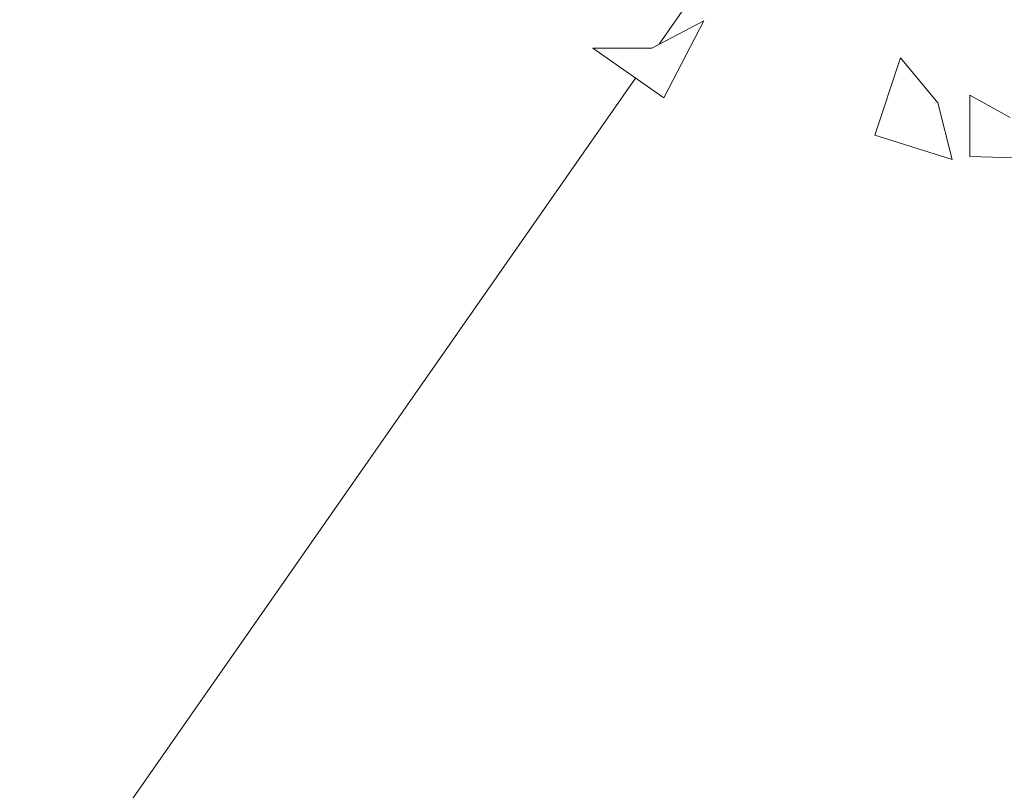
# Model space of a CAD drawing. Header units: millimetres. Extents: x -2624 to 101766, y -16 to 109490.
# Tile 43 of 151: x 28408 to 31583, y 67890 to 70375. Entities that reach past the tile are written whole.
import ezdxf

# ---------------------------------------------------------------- set-up
doc = ezdxf.new("R2010")
doc.units = ezdxf.units.MM
doc.header["$MEASUREMENT"] = 0
doc.layers.add('Nouveau_VRD _ Voirie 3d.VRD', color=7, linetype='Continuous')
doc.layers.add('Nouveau_VRD _ Végétation.VRD', color=7, linetype='Continuous')

# ---------------------------------------------------------------- blocks, each defined once
blk = doc.blocks.new('Élément de coupe_135')
at = {"layer": 'Nouveau_VRD _ Voirie 3d.VRD', "color": 251, "linetype": 'Continuous', "lineweight": 15, "true_color": 0x6a6a6a}
for p, q in [((30470.3, 70295.8), (30566.8, 70434.1)), ((26045.7, 63959.3), (30394.2, 70186.8))]:
    blk.add_line(p, q, dxfattribs=at)
blk = doc.blocks.new('Élément de coupe_1483')
at = {"layer": 'Nouveau_VRD _ Végétation.VRD', "color": 7, "linetype": 'Continuous', "lineweight": 15}
for p, q in [((31165.4, 70002.9), (31248.7, 70251.5)), ((31248.7, 70251.5), (31368.8, 70106.5)), ((31472, 69934), (31472.6, 70131.1)), ((31472.6, 70131.1), (31601.9, 70059.9)), ((31415.4, 69924), (31368.8, 70106.5)), ((31415.4, 69924), (31165.4, 70002.9)), ((31669.1, 69928.3), (31472, 69934))]:
    blk.add_line(p, q, dxfattribs=at)
blk = doc.blocks.new('Élément de coupe_1484')
at = {"layer": 'Nouveau_VRD _ Végétation.VRD', "color": 7, "linetype": 'Continuous', "lineweight": 15}
for p, q in [((30613.9, 70371), (30446.2, 70283.2)), ((30613.9, 70371), (30485.8, 70123)), ((30256.8, 70282.6), (30446.2, 70283.2)), ((30485.8, 70123), (30256.8, 70282.6))]:
    blk.add_line(p, q, dxfattribs=at)

msp = doc.modelspace()

# ---------------------------------------------------------------- block references
at = {"layer": 'Nouveau_VRD _ Voirie 3d.VRD', "lineweight": 0}
msp.add_blockref('Élément de coupe_135', (0, 0), dxfattribs=at)
at = {"layer": 'Nouveau_VRD _ Végétation.VRD', "lineweight": 0}
for name in ['Élément de coupe_1484', 'Élément de coupe_1483']:
    msp.add_blockref(name, (0, 0), dxfattribs=at)

doc.saveas('drawing.dxf')
